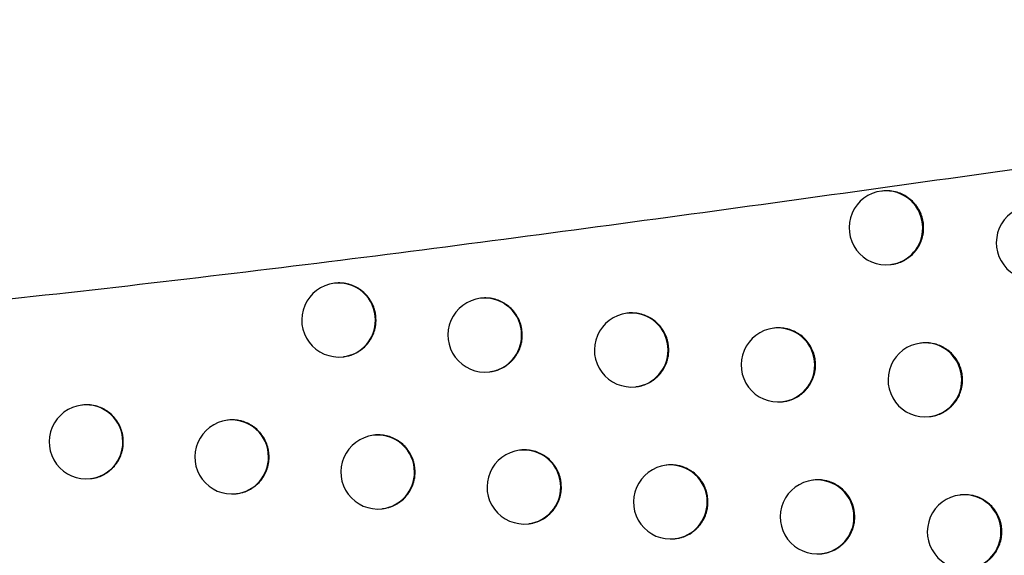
# Model space of a CAD drawing. Header units: millimetres. Extents: x -0.66 to 0.91, y -0.4 to 0.64.
# Tile 119 of 171: x 0.29457 to 0.30786, y -0.0156 to -0.00837. Entities that reach past the tile are written whole.
import ezdxf

# ---------------------------------------------------------------- set-up
doc = ezdxf.new("R2010")
doc.units = ezdxf.units.MM
doc.layers.add('FORMAT', color=7, linetype='Continuous')

msp = doc.modelspace()

# ---------------------------------------------------------------- linework, layer by layer
at = {"layer": 'FORMAT', "color": 7, "linetype": 'Continuous', "lineweight": 25}
for p, q in [((0.306217, -0.010682), (0.30621, -0.010683)), ((0.306329, -0.011676), (0.306336, -0.011675)), ((0.298829, -0.011927), (0.298822, -0.011928)), ((0.300802, -0.01213), (0.300795, -0.012131)), ((0.302779, -0.012333), (0.302771, -0.012333)), ((0.304759, -0.012534), (0.304751, -0.012535)), ((0.306742, -0.012736), (0.306735, -0.012737)), ((0.298941, -0.012921), (0.298948, -0.01292)), ((0.300914, -0.013124), (0.300921, -0.013123)), ((0.30289, -0.013326), (0.302898, -0.013325)), ((0.30487, -0.013528), (0.304878, -0.013527)), ((0.29542, -0.013574), (0.295412, -0.013575)), ((0.297386, -0.013777), (0.297379, -0.013778)), ((0.306854, -0.01373), (0.306861, -0.013729)), ((0.299357, -0.01398), (0.299349, -0.013981)), ((0.30133, -0.014183), (0.301323, -0.014184)), ((0.303307, -0.014385), (0.3033, -0.014386)), ((0.295531, -0.014568), (0.295538, -0.014567)), ((0.305288, -0.014587), (0.305281, -0.014588)), ((0.297498, -0.014771), (0.297505, -0.01477)), ((0.307272, -0.014789), (0.307265, -0.01479)), ((0.299468, -0.014974), (0.299475, -0.014973)), ((0.301442, -0.015177), (0.301449, -0.015176)), ((0.303419, -0.015379), (0.303426, -0.015378)), ((0.3054, -0.015581), (0.305407, -0.01558))]:
    msp.add_line(p, q, dxfattribs=at)
for centre, radius, start, end in [((0.306269, -0.011179), 0.0005, 96.834402, 276.834402), ((0.306266, -0.011178), 0.0004977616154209, 359.783656, 96.494217), ((0.308256, -0.011381), 0.0005, 96.834402, 276.834402), ((0.306267, -0.011183), 0.0004962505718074, 277.081511, 0.459763), ((0.298881, -0.012425), 0.0005, 96.834402, 276.834402), ((0.298878, -0.012423), 0.0004977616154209, 359.783656, 96.494217), ((0.300854, -0.012628), 0.0005, 96.834402, 276.834402), ((0.300851, -0.012626), 0.000497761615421, 359.783656, 96.494217), ((0.302831, -0.01283), 0.0005, 96.834402, 276.834402), ((0.302828, -0.012828), 0.000497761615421, 359.783656, 96.494217), ((0.29888, -0.012429), 0.0004962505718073, 277.081511, 0.459763), ((0.304811, -0.013032), 0.0005, 96.834402, 276.834402), ((0.304808, -0.01303), 0.0004977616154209, 359.783656, 96.494217), ((0.300853, -0.012632), 0.0004962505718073, 277.081511, 0.459763), ((0.306795, -0.013233), 0.0005, 96.834402, 276.834402), ((0.306791, -0.013231), 0.0004977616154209, 359.783656, 96.494217), ((0.302829, -0.012834), 0.0004962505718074, 277.081511, 0.459763), ((0.304809, -0.013036), 0.0004962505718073, 277.081511, 0.459763), ((0.306793, -0.013237), 0.0004962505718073, 277.081511, 0.459763), ((0.295472, -0.014071), 0.0005000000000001, 96.834402, 276.834402), ((0.295469, -0.014069), 0.0004977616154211, 359.783656, 96.494217), ((0.297438, -0.014275), 0.0005000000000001, 96.834402, 276.834402), ((0.297435, -0.014273), 0.000497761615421, 359.783656, 96.494217), ((0.29547, -0.014075), 0.0004962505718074, 277.081511, 0.459763), ((0.299409, -0.014478), 0.0005000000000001, 96.834402, 276.834402), ((0.299405, -0.014476), 0.000497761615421, 359.783656, 96.494217), ((0.301382, -0.014681), 0.0005, 96.834402, 276.834402), ((0.301379, -0.014679), 0.0004977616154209, 359.783656, 96.494217), ((0.297437, -0.014279), 0.0004962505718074, 277.081511, 0.459763), ((0.299407, -0.014482), 0.0004962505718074, 277.081511, 0.459763), ((0.303359, -0.014883), 0.0005000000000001, 96.834402, 276.834402), ((0.303356, -0.014881), 0.000497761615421, 359.783656, 96.494217), ((0.30534, -0.015085), 0.0005, 96.834402, 276.834402), ((0.305337, -0.015083), 0.000497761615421, 359.783656, 96.494217), ((0.301381, -0.014684), 0.0004962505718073, 277.081511, 0.459763), ((0.303358, -0.014887), 0.0004962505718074, 277.081511, 0.459763), ((0.307325, -0.015286), 0.0005, 96.834402, 276.834402), ((0.307321, -0.015284), 0.000497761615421, 359.783656, 96.494217), ((0.305339, -0.015089), 0.0004962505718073, 277.081511, 0.459763), ((0.307323, -0.01529), 0.0004962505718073, 277.081511, 0.459763)]:
    msp.add_arc(centre, radius, start, end, dxfattribs=at)
for points, knots in [([(0.3093346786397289, -0.0115334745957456), (0.3092828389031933, -0.011330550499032), (0.3091788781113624, -0.0109236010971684), (0.3090150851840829, -0.0102802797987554), (0.3088458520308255, -0.0096138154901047), (0.3086661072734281, -0.0089038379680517), (0.3084772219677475, -0.0081553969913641), (0.3082791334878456, -0.0073678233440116), (0.3080784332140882, -0.0065670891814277), (0.3078790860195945, -0.0057689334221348), (0.3076834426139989, -0.0049828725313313), (0.3074918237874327, -0.0042103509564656), (0.3073032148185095, -0.0034473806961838), (0.3071525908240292, -0.0028359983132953), (0.3070380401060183, -0.0023699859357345), (0.3069845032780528, -0.0021517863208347), (0.3069577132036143, -0.0020425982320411)], [0, 0, 0, 0, 0.069654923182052, 0.1396878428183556, 0.2108990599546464, 0.2825155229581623, 0.3611068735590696, 0.440235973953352, 0.5210677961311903, 0.6024924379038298, 0.6814355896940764, 0.7609271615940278, 0.8421664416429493, 0.9240150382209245, 0.9619767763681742, 1, 1, 1, 1]), ([(0.3090071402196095, -0.0102497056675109), (0.3073212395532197, -0.0104861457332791), (0.3039475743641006, -0.0109592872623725), (0.2988794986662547, -0.0116366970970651), (0.2937958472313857, -0.0122316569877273), (0.2900532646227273, -0.012582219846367), (0.2880127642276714, -0.0127276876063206), (0.2876666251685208, -0.0127523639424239)], [0, 0, 0, 0, 0.2358564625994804, 0.4719736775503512, 0.711314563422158, 0.9510290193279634, 1, 1, 1, 1]), ([(0.3067752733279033, -0.0111780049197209), (0.3067749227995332, -0.0111642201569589), (0.3067742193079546, -0.0111365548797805), (0.3067687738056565, -0.0110949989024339), (0.3067600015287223, -0.0110535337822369), (0.3067436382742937, -0.0109997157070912), (0.3067206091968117, -0.0109482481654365), (0.3066914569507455, -0.0109003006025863), (0.3066583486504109, -0.0108549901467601), (0.306619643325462, -0.010814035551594), (0.3065763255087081, -0.0107784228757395), (0.3065301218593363, -0.0107465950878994), (0.306480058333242, -0.0107207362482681), (0.306427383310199, -0.0107014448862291), (0.3063732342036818, -0.0106867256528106), (0.3063173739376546, -0.010678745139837), (0.3062613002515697, -0.0106783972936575), (0.306232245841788, -0.0106796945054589), (0.3062175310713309, -0.0106820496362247), (0.3062169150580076, -0.0106821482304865)], [0, 0, 0, 0, 0.0489569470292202, 0.0982539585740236, 0.1486235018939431, 0.1993636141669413, 0.2978897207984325, 0.3478990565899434, 0.3986364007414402, 0.4972224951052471, 0.5472608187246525, 0.5980260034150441, 0.6967702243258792, 0.7468886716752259, 0.7977351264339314, 0.8966411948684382, 0.9468427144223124, 0.9977746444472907, 1, 1, 1, 1]), ([(0.306335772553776, -0.0116733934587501), (0.3063453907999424, -0.0116727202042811), (0.3063690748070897, -0.0116710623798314), (0.3064060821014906, -0.0116617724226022), (0.3064463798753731, -0.0116493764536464), (0.3064852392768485, -0.0116333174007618), (0.3065225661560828, -0.011614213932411), (0.3065585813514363, -0.0115917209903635), (0.306603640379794, -0.0115579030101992), (0.3066441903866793, -0.0115185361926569), (0.3066793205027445, -0.0114745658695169), (0.3067105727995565, -0.0114277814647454), (0.3067357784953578, -0.0113771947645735), (0.3067543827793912, -0.0113240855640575), (0.3067657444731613, -0.0112796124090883), (0.3067737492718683, -0.0112307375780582), (0.3067747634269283, -0.0111956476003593), (0.3067752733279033, -0.0111780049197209)], [0, 0, 0, 0, 0.0399156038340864, 0.0982883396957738, 0.1575111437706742, 0.2146845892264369, 0.2722552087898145, 0.3310791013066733, 0.3903363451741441, 0.505334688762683, 0.5637079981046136, 0.6229351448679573, 0.737764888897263, 0.7960531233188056, 0.8551943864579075, 0.92719404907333, 1, 1, 1, 1]), ([(0.2993839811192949, -0.012423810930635), (0.2993826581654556, -0.012396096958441), (0.2993806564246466, -0.0123541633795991), (0.2993686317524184, -0.0122991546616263), (0.299356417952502, -0.0122585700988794), (0.2993356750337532, -0.0122063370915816), (0.2993085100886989, -0.0121568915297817), (0.2992754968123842, -0.0121115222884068), (0.2992388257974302, -0.0120691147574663), (0.2991969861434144, -0.0120315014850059), (0.299150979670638, -0.0119996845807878), (0.2991024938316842, -0.0119718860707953), (0.299050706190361, -0.011950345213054), (0.2989968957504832, -0.0119356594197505), (0.2989557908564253, -0.0119281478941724), (0.2989144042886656, -0.0119240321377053), (0.2988724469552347, -0.0119238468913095), (0.2988439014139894, -0.0119251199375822), (0.2988295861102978, -0.0119274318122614), (0.2988292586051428, -0.0119274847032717)], [0, 0, 0, 0, 0.0983955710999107, 0.1488808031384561, 0.1997373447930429, 0.248985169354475, 0.3486148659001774, 0.3994713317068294, 0.4487200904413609, 0.5483515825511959, 0.599208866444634, 0.6484607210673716, 0.7480984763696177, 0.7989589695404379, 0.8482136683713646, 0.897812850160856, 0.947945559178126, 0.9988090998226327, 1, 1, 1, 1]), ([(0.3013578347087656, -0.0126264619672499), (0.3013565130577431, -0.0125987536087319), (0.301354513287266, -0.0125568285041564), (0.3013424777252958, -0.0125018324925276), (0.3013302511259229, -0.0124612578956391), (0.3013094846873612, -0.0124090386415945), (0.3012822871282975, -0.0123596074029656), (0.3012492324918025, -0.0123142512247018), (0.3012125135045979, -0.0122718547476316), (0.3011706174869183, -0.0122342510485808), (0.3011245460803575, -0.0122024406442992), (0.3010759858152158, -0.0121746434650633), (0.3010241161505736, -0.0121531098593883), (0.3009702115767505, -0.0121384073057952), (0.3009290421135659, -0.0121309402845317), (0.3008875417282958, -0.0121266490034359), (0.3008456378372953, -0.0121271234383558), (0.3008166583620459, -0.0121267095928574), (0.3008025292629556, -0.0121302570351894), (0.3008021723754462, -0.0121303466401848)], [0, 0, 0, 0, 0.0983666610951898, 0.1488371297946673, 0.1996788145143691, 0.2489121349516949, 0.3485123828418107, 0.3993536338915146, 0.4485917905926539, 0.5482014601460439, 0.5990471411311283, 0.6482984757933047, 0.7479347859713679, 0.7987940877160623, 0.848058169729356, 0.8976667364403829, 0.9478088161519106, 0.9986817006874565, 1, 1, 1, 1]), ([(0.3033352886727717, -0.0128286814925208), (0.3033339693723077, -0.0128009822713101), (0.303331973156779, -0.0127590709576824), (0.3033199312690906, -0.0127040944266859), (0.3033076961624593, -0.012663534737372), (0.3032869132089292, -0.0126113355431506), (0.3032596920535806, -0.0125619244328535), (0.3032266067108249, -0.0125165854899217), (0.3031898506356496, -0.0124742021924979), (0.3031479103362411, -0.0124366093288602), (0.3031017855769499, -0.0124048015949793), (0.3030531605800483, -0.0123770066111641), (0.3030012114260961, -0.0123554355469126), (0.3029472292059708, -0.0123407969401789), (0.302892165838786, -0.0123305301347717), (0.3028362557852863, -0.0123287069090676), (0.3027934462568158, -0.0123296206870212), (0.3027790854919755, -0.0123325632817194), (0.3027786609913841, -0.0123326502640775)], [0, 0, 0, 0, 0.0983247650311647, 0.1487738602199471, 0.1995940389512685, 0.248806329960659, 0.3483638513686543, 0.3991829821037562, 0.4484067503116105, 0.5479866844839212, 0.5988164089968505, 0.6480702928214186, 0.747711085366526, 0.7985718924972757, 0.8478556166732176, 0.947557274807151, 0.998449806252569, 0.9999999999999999, 0.9999999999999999, 0.9999999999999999, 0.9999999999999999]), ([(0.2989478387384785, -0.0129195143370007), (0.298971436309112, -0.0129160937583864), (0.2990090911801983, -0.0129106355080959), (0.2990713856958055, -0.0128902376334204), (0.2991222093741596, -0.0128668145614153), (0.299169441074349, -0.0128370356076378), (0.299225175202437, -0.0127948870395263), (0.2992737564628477, -0.0127431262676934), (0.2993122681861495, -0.012684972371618), (0.299332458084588, -0.0126480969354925), (0.2993494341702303, -0.0126098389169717), (0.2993633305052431, -0.0125698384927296), (0.29937457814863, -0.0125254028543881), (0.2993824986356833, -0.0124765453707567), (0.2993834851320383, -0.0124414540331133), (0.2993839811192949, -0.0124238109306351)], [0, 0, 0, 0, 0.099269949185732, 0.1584060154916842, 0.2728268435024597, 0.3315342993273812, 0.3906735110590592, 0.5634991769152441, 0.6226399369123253, 0.679908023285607, 0.7375766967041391, 0.7958658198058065, 0.8550048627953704, 0.9270998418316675, 1, 1, 1, 1]), ([(0.3053163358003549, -0.0130304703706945), (0.3053150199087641, -0.0130027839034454), (0.3053130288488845, -0.0129608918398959), (0.3053009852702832, -0.012905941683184), (0.3052887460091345, -0.0128654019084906), (0.3052679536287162, -0.0128132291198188), (0.305240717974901, -0.012763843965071), (0.3052076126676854, -0.0127185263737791), (0.3051708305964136, -0.0126761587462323), (0.305128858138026, -0.012638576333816), (0.3050826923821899, -0.0126067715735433), (0.3050340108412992, -0.0125789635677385), (0.3049819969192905, -0.0125574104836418), (0.3049279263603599, -0.0125426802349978), (0.3048866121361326, -0.0125351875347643), (0.3048449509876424, -0.0125308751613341), (0.3048028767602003, -0.0125313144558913), (0.3047736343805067, -0.0125309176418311), (0.3047592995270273, -0.0125345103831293), (0.3047587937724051, -0.0125346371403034)], [0, 0, 0, 0, 0.0982465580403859, 0.148655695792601, 0.1994356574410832, 0.2486087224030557, 0.3480866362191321, 0.3988647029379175, 0.4480584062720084, 0.5475766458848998, 0.5983737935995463, 0.6476212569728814, 0.7472481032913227, 0.7981006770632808, 0.8474023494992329, 0.8970484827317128, 0.9472280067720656, 0.998138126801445, 1, 1, 1, 1]), ([(0.3009209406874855, -0.0131227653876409), (0.3009306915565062, -0.0131215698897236), (0.3009543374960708, -0.0131186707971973), (0.3009914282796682, -0.0131099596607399), (0.3010579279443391, -0.0130889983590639), (0.301120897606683, -0.0130563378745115), (0.3011764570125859, -0.0130143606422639), (0.3012076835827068, -0.0129863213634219), (0.3012363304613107, -0.0129559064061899), (0.3012626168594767, -0.0129228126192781), (0.3012859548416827, -0.0128876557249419), (0.3013129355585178, -0.0128384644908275), (0.3013337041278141, -0.0127859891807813), (0.301348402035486, -0.0127280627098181), (0.3013563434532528, -0.0126791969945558), (0.3013573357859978, -0.0126441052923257), (0.3013578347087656, -0.0126264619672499)], [0, 0, 0, 0, 0.0409079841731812, 0.0992022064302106, 0.1583460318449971, 0.3312056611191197, 0.3903580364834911, 0.4476373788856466, 0.5053174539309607, 0.5636182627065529, 0.6227694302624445, 0.6800366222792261, 0.795890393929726, 0.8550293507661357, 0.9271119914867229, 1, 1, 1, 1]), ([(0.3073009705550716, -0.0132318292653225), (0.3072996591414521, -0.0132041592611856), (0.3072976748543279, -0.0131622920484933), (0.3072856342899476, -0.013107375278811), (0.3072733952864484, -0.0130668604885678), (0.3072526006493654, -0.0130147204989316), (0.3072253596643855, -0.0129653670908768), (0.3071922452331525, -0.0129200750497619), (0.307155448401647, -0.0128777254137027), (0.3071134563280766, -0.0128401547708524), (0.3070672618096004, -0.0128083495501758), (0.3070185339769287, -0.0127805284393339), (0.3069664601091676, -0.0127589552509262), (0.3069123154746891, -0.0127441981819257), (0.306870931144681, -0.0127366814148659), (0.3068291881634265, -0.0127323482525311), (0.3067870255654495, -0.0127327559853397), (0.306757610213, -0.0127323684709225), (0.3067431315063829, -0.0127359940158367), (0.306742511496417, -0.0127361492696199)], [0, 0, 0, 0, 0.0981559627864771, 0.1485188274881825, 0.1992522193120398, 0.2483798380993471, 0.3477655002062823, 0.3984959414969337, 0.4476556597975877, 0.547104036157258, 0.5978641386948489, 0.6471078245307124, 0.746725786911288, 0.7975723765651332, 0.8469020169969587, 0.8965760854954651, 0.9467834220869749, 0.9977211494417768, 1, 1, 1, 1]), ([(0.3028975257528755, -0.0133250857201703), (0.3029072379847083, -0.0133238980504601), (0.3029308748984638, -0.0133210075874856), (0.3029679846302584, -0.0133123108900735), (0.3030212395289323, -0.0132955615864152), (0.3030722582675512, -0.0132718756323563), (0.3031197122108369, -0.0132421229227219), (0.3031534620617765, -0.0132166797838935), (0.303184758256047, -0.0131886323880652), (0.3032134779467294, -0.0131582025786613), (0.3032398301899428, -0.0131250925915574), (0.3032632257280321, -0.0130899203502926), (0.3032902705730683, -0.0130407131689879), (0.3033110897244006, -0.0129882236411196), (0.3033258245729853, -0.0129302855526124), (0.3033337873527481, -0.0128814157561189), (0.3033347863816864, -0.0128463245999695), (0.3033352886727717, -0.0128286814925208)], [0, 0, 0, 0, 0.0406627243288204, 0.0989619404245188, 0.1581106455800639, 0.2725786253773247, 0.3313107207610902, 0.3904749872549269, 0.4477580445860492, 0.5054420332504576, 0.5637471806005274, 0.622903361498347, 0.6801560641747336, 0.7959813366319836, 0.8551067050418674, 0.9271506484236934, 1, 1, 1, 1]), ([(0.3048776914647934, -0.0135269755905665), (0.3048873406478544, -0.0135258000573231), (0.3049109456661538, -0.0135229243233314), (0.3049480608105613, -0.013514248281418), (0.3050148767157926, -0.0134932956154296), (0.3050781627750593, -0.0134606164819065), (0.3051340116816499, -0.0134185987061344), (0.3051653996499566, -0.0133905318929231), (0.3051941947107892, -0.0133600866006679), (0.305220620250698, -0.0133269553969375), (0.3052440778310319, -0.0132917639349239), (0.3052711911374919, -0.0132425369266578), (0.3052920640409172, -0.0131900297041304), (0.3053068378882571, -0.0131320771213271), (0.30531482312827, -0.0130832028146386), (0.305315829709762, -0.0130481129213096), (0.3053163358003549, -0.0130304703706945)], [0, 0, 0, 0, 0.0403443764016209, 0.0986953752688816, 0.1578963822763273, 0.3309670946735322, 0.3901927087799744, 0.4475232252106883, 0.5052552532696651, 0.563609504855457, 0.6228163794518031, 0.6800905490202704, 0.7959603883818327, 0.8551098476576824, 0.927151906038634, 1, 1, 1, 1]), ([(0.306861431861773, -0.0137284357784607), (0.3068709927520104, -0.0137272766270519), (0.3068945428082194, -0.0137244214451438), (0.3069316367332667, -0.0137157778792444), (0.3069851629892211, -0.0136990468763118), (0.3070364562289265, -0.0136753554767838), (0.3070841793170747, -0.0136455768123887), (0.3071181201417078, -0.0136201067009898), (0.3071495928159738, -0.0135920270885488), (0.3071784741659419, -0.0135615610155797), (0.3072049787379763, -0.0135284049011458), (0.3072285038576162, -0.0134931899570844), (0.307255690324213, -0.0134439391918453), (0.3072766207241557, -0.0133914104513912), (0.3072914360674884, -0.0133334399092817), (0.3072994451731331, -0.0132845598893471), (0.3073004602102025, -0.0132494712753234), (0.3073009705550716, -0.0132318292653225)], [0, 0, 0, 0, 0.0398980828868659, 0.0982755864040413, 0.1575031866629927, 0.2721602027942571, 0.3309904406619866, 0.3902541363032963, 0.4476058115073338, 0.5053594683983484, 0.5637362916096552, 0.6229671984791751, 0.6802289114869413, 0.7960750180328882, 0.855214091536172, 0.9272038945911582, 1, 1, 1, 1]), ([(0.2959729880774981, -0.01407042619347), (0.2959716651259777, -0.0140427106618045), (0.29596966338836, -0.0140007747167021), (0.2959576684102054, -0.0139457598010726), (0.2959454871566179, -0.0139051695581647), (0.2959248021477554, -0.0138529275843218), (0.2958977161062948, -0.0138034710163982), (0.2958648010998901, -0.0137580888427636), (0.2958282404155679, -0.0137156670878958), (0.2957865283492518, -0.013678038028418), (0.2957406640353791, -0.0136462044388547), (0.2956923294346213, -0.0136183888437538), (0.2956407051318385, -0.0135968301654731), (0.2955870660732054, -0.01358212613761), (0.2955460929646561, -0.0135746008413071), (0.2955048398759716, -0.0135704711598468), (0.2954630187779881, -0.0135702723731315), (0.2954345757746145, -0.0135715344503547), (0.2954203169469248, -0.0135738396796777), (0.2954200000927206, -0.0135738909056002)], [0, 0, 0, 0, 0.0983991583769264, 0.1488862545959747, 0.1997446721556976, 0.2489942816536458, 0.3486275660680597, 0.3994858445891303, 0.4487368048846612, 0.5483727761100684, 0.5992323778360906, 0.6484857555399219, 0.748126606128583, 0.7989886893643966, 0.8482446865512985, 0.8978451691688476, 0.9479791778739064, 0.9988440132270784, 1, 1, 1, 1]), ([(0.2979404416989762, -0.0142738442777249), (0.2979391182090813, -0.0142461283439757), (0.2979371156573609, -0.0142041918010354), (0.2979251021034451, -0.0141491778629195), (0.2979129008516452, -0.0141085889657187), (0.2978921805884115, -0.0140563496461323), (0.2978650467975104, -0.0140068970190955), (0.2978320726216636, -0.0139615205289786), (0.297795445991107, -0.0139191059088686), (0.2977536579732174, -0.0138814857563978), (0.297707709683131, -0.0138496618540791), (0.2976592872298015, -0.0138218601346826), (0.2976075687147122, -0.0138002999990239), (0.2975538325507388, -0.0137856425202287), (0.2974990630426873, -0.0137754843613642), (0.2974433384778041, -0.0137730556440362), (0.2974010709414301, -0.0137750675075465), (0.2973867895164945, -0.0137773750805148), (0.2973864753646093, -0.0137774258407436)], [0, 0, 0, 0, 0.0984135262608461, 0.1489079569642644, 0.1997737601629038, 0.2490305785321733, 0.3486784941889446, 0.3995443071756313, 0.4488010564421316, 0.5484488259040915, 0.5993145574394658, 0.6485713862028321, 0.748219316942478, 0.7990851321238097, 0.8483420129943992, 0.9479900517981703, 0.9988559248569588, 0.9999999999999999, 0.9999999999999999, 0.9999999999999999, 0.9999999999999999]), ([(0.2955383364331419, -0.0145652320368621), (0.2955480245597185, -0.0145645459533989), (0.2955717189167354, -0.014562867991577), (0.2956085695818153, -0.014553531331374), (0.2956485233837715, -0.0145410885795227), (0.2956869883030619, -0.0145250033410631), (0.2957238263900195, -0.0145059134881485), (0.2957593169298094, -0.0144834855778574), (0.2957927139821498, -0.0144581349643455), (0.295834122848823, -0.0144207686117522), (0.2958707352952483, -0.0143782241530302), (0.2959015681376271, -0.0143315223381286), (0.2959283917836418, -0.0142823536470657), (0.2959490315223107, -0.0142299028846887), (0.2959636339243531, -0.0141719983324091), (0.2959715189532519, -0.0141231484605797), (0.2959724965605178, -0.0140880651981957), (0.2959729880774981, -0.01407042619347)], [0, 0, 0, 0, 0.0405994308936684, 0.099294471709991, 0.1584212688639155, 0.2156740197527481, 0.2733272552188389, 0.331600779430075, 0.390724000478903, 0.447972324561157, 0.5637874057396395, 0.622905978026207, 0.6801510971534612, 0.7959596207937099, 0.8550747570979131, 0.9271351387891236, 1, 1, 1, 1]), ([(0.2999114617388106, -0.0144768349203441), (0.2999101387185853, -0.0144491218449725), (0.2999081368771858, -0.0144071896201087), (0.2998961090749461, -0.0143521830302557), (0.2998838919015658, -0.0143116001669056), (0.2998631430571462, -0.0142593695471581), (0.2998359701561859, -0.014209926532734), (0.2998029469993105, -0.014164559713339), (0.2997662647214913, -0.0141221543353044), (0.2997244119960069, -0.0140845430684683), (0.2996783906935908, -0.0140527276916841), (0.2996298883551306, -0.0140249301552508), (0.2995780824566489, -0.0140033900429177), (0.2995242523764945, -0.0139887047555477), (0.2994831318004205, -0.0139811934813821), (0.2994417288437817, -0.0139770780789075), (0.2993997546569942, -0.0139768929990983), (0.2993711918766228, -0.0139781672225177), (0.2993568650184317, -0.0139804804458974), (0.2993565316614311, -0.0139805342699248)], [0, 0, 0, 0, 0.0983910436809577, 0.1488739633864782, 0.1997281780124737, 0.248973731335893, 0.3485988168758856, 0.3994529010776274, 0.4486999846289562, 0.5483280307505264, 0.5991834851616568, 0.6484351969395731, 0.7480726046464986, 0.7989328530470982, 0.848188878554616, 0.8977893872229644, 0.9479234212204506, 0.9987882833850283, 1, 1, 1, 1]), ([(0.3018860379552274, -0.0146793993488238), (0.3018847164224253, -0.0146516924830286), (0.3018827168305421, -0.0146097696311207), (0.301870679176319, -0.0145547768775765), (0.3018584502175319, -0.0145142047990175), (0.3018376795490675, -0.0144619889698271), (0.3018104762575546, -0.0144125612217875), (0.3017774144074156, -0.0143672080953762), (0.3017406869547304, -0.0143248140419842), (0.3016987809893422, -0.0142872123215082), (0.3016526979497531, -0.0142554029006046), (0.3016041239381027, -0.0142276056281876), (0.3015522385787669, -0.01420607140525), (0.3014983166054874, -0.0141913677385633), (0.3014571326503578, -0.0141838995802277), (0.301415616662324, -0.0141796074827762), (0.3013736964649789, -0.0141800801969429), (0.3013446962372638, -0.0141796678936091), (0.3013305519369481, -0.0141832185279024), (0.3013301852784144, -0.0141833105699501)], [0, 0, 0, 0, 0.0983586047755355, 0.1488249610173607, 0.1996625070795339, 0.2488917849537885, 0.3484838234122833, 0.39932083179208, 0.448556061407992, 0.5481597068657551, 0.5990021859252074, 0.6482533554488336, 0.7478892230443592, 0.7987481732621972, 0.8480148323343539, 0.8976259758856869, 0.9477706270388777, 0.9986460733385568, 1, 1, 1, 1]), ([(0.2975049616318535, -0.0147694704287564), (0.2975285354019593, -0.0147660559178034), (0.2975661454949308, -0.0147606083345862), (0.2976153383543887, -0.0147444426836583), (0.2976667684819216, -0.0147232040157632), (0.2977153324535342, -0.0146953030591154), (0.2977598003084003, -0.0146616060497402), (0.2978012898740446, -0.0146242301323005), (0.297837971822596, -0.0145816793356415), (0.2978688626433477, -0.0145349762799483), (0.2978890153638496, -0.0144981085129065), (0.2979059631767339, -0.0144598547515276), (0.2979198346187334, -0.0144198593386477), (0.297931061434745, -0.014375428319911), (0.2979389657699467, -0.0143265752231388), (0.2979399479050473, -0.0142914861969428), (0.2979404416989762, -0.0142738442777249)], [0, 0, 0, 0, 0.0992872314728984, 0.1584049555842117, 0.2156525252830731, 0.3314659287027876, 0.3905834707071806, 0.4478316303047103, 0.5636462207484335, 0.6227643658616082, 0.6800131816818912, 0.7376624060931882, 0.7959317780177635, 0.8550506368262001, 0.9271229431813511, 1, 1, 1, 1]), ([(0.299475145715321, -0.0149725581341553), (0.2994987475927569, -0.0149691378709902), (0.2995364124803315, -0.014963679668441), (0.2995987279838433, -0.0149432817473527), (0.2996495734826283, -0.0149198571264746), (0.2996968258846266, -0.0148900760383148), (0.2997525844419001, -0.0148479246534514), (0.2998011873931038, -0.0147961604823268), (0.2998397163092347, -0.0147380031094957), (0.2998599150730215, -0.0147011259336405), (0.2998768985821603, -0.0146628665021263), (0.2998908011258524, -0.014622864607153), (0.2999020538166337, -0.0145784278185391), (0.299909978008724, -0.0145295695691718), (0.2999109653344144, -0.0144944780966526), (0.2999114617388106, -0.0144768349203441)], [0, 0, 0, 0, 0.0992503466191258, 0.1583879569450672, 0.2728135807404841, 0.3315235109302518, 0.3906652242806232, 0.5634970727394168, 0.6226400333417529, 0.6799086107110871, 0.7375777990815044, 0.795867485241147, 0.8550071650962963, 0.9271009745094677, 1, 1, 1, 1]), ([(0.303864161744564, -0.0148815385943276), (0.3038628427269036, -0.0148538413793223), (0.3038608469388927, -0.0148119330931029), (0.3038488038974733, -0.0147569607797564), (0.3038365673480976, -0.0147164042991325), (0.3038157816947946, -0.0146642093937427), (0.3037885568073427, -0.0146148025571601), (0.3037554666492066, -0.0145694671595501), (0.3037187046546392, -0.0145270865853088), (0.3036767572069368, -0.0144894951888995), (0.3036306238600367, -0.0144576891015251), (0.3035819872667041, -0.0144298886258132), (0.3035300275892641, -0.0144083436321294), (0.3034760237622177, -0.0143936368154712), (0.3034347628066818, -0.0143861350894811), (0.3033931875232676, -0.0143819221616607), (0.3033511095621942, -0.0143820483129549), (0.3033221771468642, -0.0143824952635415), (0.3033077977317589, -0.0143854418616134), (0.3033073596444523, -0.0143855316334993)], [0, 0, 0, 0, 0.0983050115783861, 0.1487440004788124, 0.1995540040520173, 0.2487563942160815, 0.3482938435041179, 0.3991026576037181, 0.4483180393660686, 0.5478808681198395, 0.5987016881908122, 0.6479509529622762, 0.7475822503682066, 0.7984380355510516, 0.8477209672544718, 0.8973483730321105, 0.9475092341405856, 0.9984008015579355, 0.9999999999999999, 0.9999999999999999, 0.9999999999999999, 0.9999999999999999]), ([(0.30584582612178, -0.0150832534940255), (0.3058445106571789, -0.015055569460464), (0.3058425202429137, -0.0150136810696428), (0.3058304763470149, -0.0149587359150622), (0.3058182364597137, -0.0149181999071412), (0.3057974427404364, -0.0148660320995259), (0.3057702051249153, -0.0148166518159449), (0.30573709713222, -0.0147713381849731), (0.3057003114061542, -0.0147289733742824), (0.3056583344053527, -0.0146913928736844), (0.3056121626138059, -0.0146595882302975), (0.305563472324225, -0.0146317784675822), (0.3055114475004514, -0.0146102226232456), (0.3054573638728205, -0.0145954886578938), (0.3054160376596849, -0.0145879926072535), (0.3053743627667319, -0.0145836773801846), (0.3053322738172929, -0.0145841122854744), (0.3053030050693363, -0.0145837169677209), (0.3052886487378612, -0.0145873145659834), (0.3052881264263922, -0.0145874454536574)], [0, 0, 0, 0, 0.0982330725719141, 0.1486353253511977, 0.1994083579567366, 0.248574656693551, 0.3480388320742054, 0.398809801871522, 0.4479985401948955, 0.5475065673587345, 0.5982982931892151, 0.647545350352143, 0.7471711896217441, 0.7980230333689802, 0.8473290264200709, 0.8969794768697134, 0.9471633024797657, 0.9980776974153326, 0.9999999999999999, 0.9999999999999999, 0.9999999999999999, 0.9999999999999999]), ([(0.3014489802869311, -0.0151757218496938), (0.3014587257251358, -0.015174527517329), (0.3014823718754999, -0.0151716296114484), (0.3015194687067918, -0.0151629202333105), (0.3015859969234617, -0.0151419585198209), (0.3016489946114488, -0.015109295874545), (0.3017045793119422, -0.0150673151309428), (0.3017358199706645, -0.0150392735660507), (0.3017644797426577, -0.0150088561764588), (0.3017907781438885, -0.0149757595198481), (0.301814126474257, -0.0149405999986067), (0.3018411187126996, -0.0148914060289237), (0.3018618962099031, -0.0148389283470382), (0.3018766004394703, -0.0147810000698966), (0.301884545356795, -0.0147321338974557), (0.3018855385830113, -0.0146970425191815), (0.3018860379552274, -0.0146793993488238)], [0, 0, 0, 0, 0.0408712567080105, 0.099169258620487, 0.1583168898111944, 0.3311906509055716, 0.3903479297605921, 0.4476306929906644, 0.5053142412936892, 0.5636186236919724, 0.6227735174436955, 0.6800411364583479, 0.7958959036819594, 0.8550355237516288, 0.9271150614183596, 1, 1, 1, 1]), ([(0.3034262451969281, -0.0153779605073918), (0.3034359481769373, -0.015376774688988), (0.3034595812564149, -0.015373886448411), (0.3034966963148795, -0.0153651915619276), (0.3035633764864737, -0.0153442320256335), (0.3036265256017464, -0.0153115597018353), (0.3036822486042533, -0.0152695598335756), (0.3037135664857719, -0.0152415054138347), (0.3037422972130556, -0.0152110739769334), (0.3037686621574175, -0.0151779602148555), (0.3037920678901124, -0.015142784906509), (0.3038191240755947, -0.0150935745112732), (0.3038399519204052, -0.0150410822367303), (0.3038546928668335, -0.0149831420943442), (0.3038626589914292, -0.0149342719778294), (0.3038636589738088, -0.014899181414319), (0.303864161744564, -0.0148815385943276)], [0, 0, 0, 0, 0.0406245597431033, 0.0989472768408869, 0.1581197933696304, 0.3310860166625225, 0.3902753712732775, 0.4475806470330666, 0.5052870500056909, 0.5636149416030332, 0.6227943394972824, 0.6800650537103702, 0.795926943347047, 0.8550712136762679, 0.9271327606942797, 1, 1, 1, 1]), ([(0.3078310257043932, -0.0152845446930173), (0.3078297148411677, -0.0152568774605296), (0.3078277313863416, -0.0152150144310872), (0.307815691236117, -0.0151601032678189), (0.307803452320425, -0.0151195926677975), (0.3077826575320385, -0.0150674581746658), (0.3077554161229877, -0.0150181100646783), (0.307722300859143, -0.0149728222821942), (0.3076855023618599, -0.014930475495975), (0.3076435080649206, -0.0148929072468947), (0.3075973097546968, -0.0148611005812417), (0.3075485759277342, -0.0148332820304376), (0.3074964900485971, -0.0148116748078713), (0.3074423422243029, -0.0147969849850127), (0.3073870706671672, -0.0147866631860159), (0.3073309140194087, -0.0147847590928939), (0.3072876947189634, -0.0147856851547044), (0.3072730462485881, -0.014788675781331), (0.3072723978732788, -0.014788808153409)], [0, 0, 0, 0, 0.0981482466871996, 0.1485071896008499, 0.1992366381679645, 0.248360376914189, 0.3477381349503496, 0.3984644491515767, 0.4476222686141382, 0.5470666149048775, 0.5978244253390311, 0.6470713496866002, 0.7466956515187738, 0.7975452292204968, 0.8468835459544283, 0.9466940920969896, 0.9976405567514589, 1, 1, 1, 1]), ([(0.3054070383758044, -0.0155797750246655), (0.3054166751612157, -0.0155786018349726), (0.3054402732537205, -0.0155757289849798), (0.3054773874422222, -0.015567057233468), (0.3055442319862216, -0.0155461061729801), (0.3056075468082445, -0.0155134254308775), (0.3056634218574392, -0.0154714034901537), (0.3056948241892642, -0.0154433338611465), (0.3057236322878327, -0.0154128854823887), (0.3057500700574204, -0.0153797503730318), (0.3057735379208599, -0.0153445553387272), (0.3058006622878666, -0.0152953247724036), (0.3058215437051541, -0.0152428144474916), (0.3058363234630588, -0.0151848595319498), (0.3058443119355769, -0.0151359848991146), (0.3058453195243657, -0.0151008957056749), (0.30584582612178, -0.0150832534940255)], [0, 0, 0, 0, 0.0402816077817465, 0.0986396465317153, 0.1578477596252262, 0.3309431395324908, 0.3901773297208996, 0.4475135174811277, 0.5052513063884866, 0.5636114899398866, 0.6228245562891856, 0.6800992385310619, 0.7959703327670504, 0.8551206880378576, 0.9271573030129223, 0.9999999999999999, 0.9999999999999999, 0.9999999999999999, 0.9999999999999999]), ([(0.307391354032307, -0.0157811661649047), (0.3074008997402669, -0.0157800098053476), (0.3074244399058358, -0.0157771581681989), (0.3074615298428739, -0.0157685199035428), (0.3075150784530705, -0.0157517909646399), (0.3075663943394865, -0.0157280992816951), (0.3076141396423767, -0.0156983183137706), (0.3076480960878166, -0.0156728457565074), (0.3076795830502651, -0.0156447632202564), (0.3077084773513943, -0.0156142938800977), (0.3077349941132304, -0.0155811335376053), (0.3077585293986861, -0.0155459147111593), (0.3077857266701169, -0.0154966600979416), (0.3078066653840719, -0.0154441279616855), (0.3078214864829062, -0.0153861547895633), (0.3078294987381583, -0.0153372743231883), (0.3078305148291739, -0.0153021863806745), (0.3078310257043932, -0.0152845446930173)], [0, 0, 0, 0, 0.0398251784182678, 0.0982107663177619, 0.1574465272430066, 0.2721222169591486, 0.3309621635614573, 0.390235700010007, 0.4475938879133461, 0.5053541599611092, 0.5637377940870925, 0.6229758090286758, 0.6802381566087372, 0.7960857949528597, 0.8552259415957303, 0.9272097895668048, 1, 1, 1, 1])]:
    msp.add_open_spline(points, degree=3, knots=knots, dxfattribs=at)

doc.saveas('drawing.dxf')
